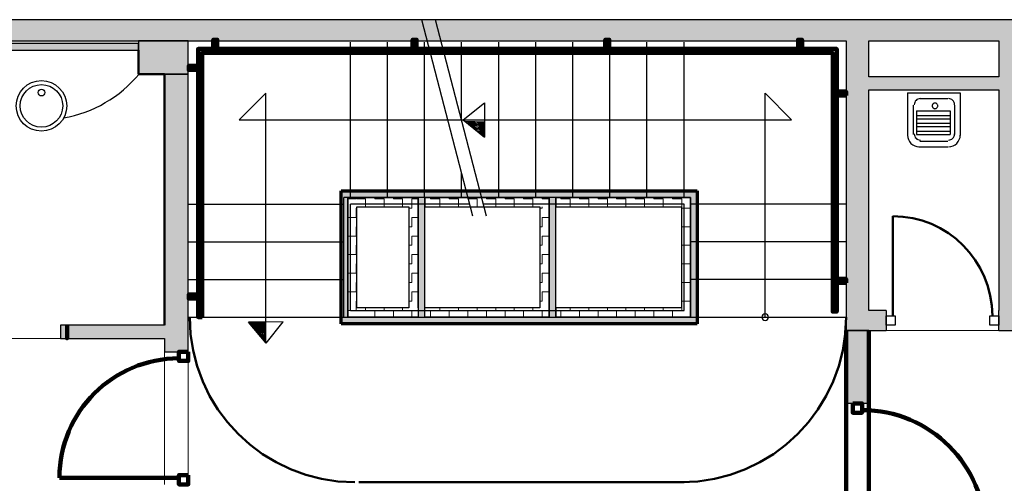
# Model space of a CAD drawing. Header units: metres. Extents: x -1 to 430, y -6 to 34.
# Tile 8 of 11: x 409.56 to 416.97, y 24.74 to 28.23. Entities that reach past the tile are written whole.
import ezdxf

# ---------------------------------------------------------------- set-up
doc = ezdxf.new("R2010")
doc.units = ezdxf.units.M
doc.linetypes.add('CONTINUA', pattern=[0])
doc.linetypes.add('VERDECKT', pattern=[9.525, 6.35, -3.175])
for name, color, linetype, lineweight in [('3D P3 MURS', 7, 'CONTINUA', 25), ('3D P3 MURS NOUS', 7, 'CONTINUA', 25), ('3D P3 PILAR', 7, 'CONTINUA', 25), ('3D PB MURS ASCENSOR TOTAL EDIFICI', 7, 'CONTINUA', 25), ('P3  REVESTIMENT pintat (blau fort)', 7, 'CONTINUA', 25), ('P3 ESCALES 2D', 7, 'CONTINUA', 25), ('P3 MOBLES', 7, 'CONTINUA', 25), ('P3 REVESTIMENT  enguixat i pintat (lila)', 7, 'CONTINUA', 25), ('P3 REVESTIMENT microcement  (blau clara)', 7, 'CONTINUA', 25), ('P3 REVESTIMENT pintat verd (verd)', 7, 'CONTINUA', 25)]:
    doc.layers.add(name, color=color, linetype=linetype, lineweight=lineweight)
pattern_1 = [(180, (-0.14, -0.14), (-0.07, -0.07), [0.07, -0.07]), (270, (-0.14, -0.14), (0.07, -0.07), [0.07, -0.07])]
pattern_2 = [(0, (0.14, 0.14), (0.07, 0.07), [0.07, -0.07]), (90, (0.14, 0.14), (-0.07, 0.07), [0.07, -0.07])]
pattern_3 = [(90, (-0.14, 0.14), (-0.07, 0.07), [0.07, -0.07]), (180, (-0.14, 0.14), (-0.07, -0.07), [0.07, -0.07])]

# ---------------------------------------------------------------- blocks, each defined once
blk = doc.blocks.new('OBJETO_COMPLEJO_0')
at = {"layer": '3D P3 MURS NOUS', "color": 240, "linetype": 'CONTINUA', "lineweight": 140, "transparency": 33554687}
for points in [[(410.9304, 25.9895), (410.9004, 25.9896), (410.9003, 28.0082), (415.7064, 28.0082), (415.7064, 26.0308), (415.6764, 26.0308), (415.6764, 27.9782), (410.9302, 27.9782), (410.9304, 25.9895)], [(411.0148, 28.0082), (411.0148, 28.078), (411.0448, 28.078), (411.0448, 28.0082), (411.0148, 28.0082)], [(412.5148, 28.0082), (412.5148, 28.078), (412.5448, 28.078), (412.5448, 28.0082), (412.5148, 28.0082)], [(413.9648, 28.0082), (413.9648, 28.078), (413.9948, 28.078), (413.9948, 28.0082), (413.9648, 28.0082)], [(415.4148, 28.0082), (415.4148, 28.078), (415.4448, 28.078), (415.4448, 28.0082), (415.4148, 28.0082)], [(410.9003, 27.8505), (410.8306, 27.8505), (410.8306, 27.8805), (410.9003, 27.8805), (410.9003, 27.8505)], [(415.7762, 27.6574), (415.7064, 27.6574), (415.7064, 27.6874), (415.7762, 27.6874), (415.7762, 27.6574)], [(415.7762, 26.2474), (415.7064, 26.2474), (415.7064, 26.2774), (415.7762, 26.2774), (415.7762, 26.2474)], [(410.9004, 26.1296), (410.8307, 26.1296), (410.8307, 26.1596), (410.9004, 26.1596), (410.9004, 26.1296)]]:
    blk.add_lwpolyline(points, close=True, dxfattribs=at)
blk = doc.blocks.new('OBJETO_COMPLEJO_31')
at = {"layer": 'P3 ESCALES 2D', "color": 7, "lineweight": 25, "transparency": 33554687}
for start, end in [(90, 270), (270, 90)]:
    blk.add_arc((415.167, 25.9895), 0.025, start, end, dxfattribs=at)

msp = doc.modelspace()

# ---------------------------------------------------------------- hatches: boundary and pattern name
at = {"layer": '3D P3 MURS', "linetype": 'CONTINUA', "lineweight": 18, "true_color": 0xa0a0a0, "transparency": 33554687}
for points in [[(426.8464, 28.2282), (401.2904, 28.2282), (401.2587, 28.0682), (426.8132, 28.0682)], [(408.987, 27.9995), (410.453, 27.9995), (410.453, 28.0495), (408.987, 28.0495)], [(415.777, 28.0682), (415.777, 25.8895), (415.947, 25.8895), (415.947, 28.0682)], [(417.077, 26.0395), (417.077, 28.0682), (416.927, 28.0682), (416.927, 26.0395)], [(410.827, 25.7295), (410.827, 27.8195), (410.647, 27.8195), (410.647, 25.7295)], [(415.947, 27.6995), (416.927, 27.6995), (416.927, 27.7995), (415.947, 27.7995)], [(416.077, 25.8895), (416.077, 26.0395), (415.947, 26.0395), (415.947, 25.8895)], [(416.927, 25.8895), (417.707, 25.8895), (417.707, 26.0395), (416.927, 26.0395)], [(409.8654, 25.8295), (410.647, 25.8295), (410.647, 25.9295), (409.8654, 25.9295)]]:
    msp.add_hatch(color=253, dxfattribs=at).paths.add_polyline_path(points)
at = {"layer": '3D P3 MURS NOUS', "linetype": 'CONTINUA', "lineweight": 18, "transparency": 33554687}
msp.add_hatch(color=220, dxfattribs=at).paths.add_polyline_path([(415.777, 25.8895), (415.777, 25.3397), (415.947, 25.3397), (415.947, 25.8895)])
at = {"layer": '3D P3 PILAR', "linetype": 'CONTINUA', "lineweight": 18, "transparency": 33554687}
msp.add_hatch(color=9, dxfattribs=at).paths.add_polyline_path([(410.453, 27.8195), (410.827, 27.8195), (410.827, 28.0682), (410.453, 28.0682)])
at = {"layer": '3D PB MURS ASCENSOR TOTAL EDIFICI', "linetype": 'CONTINUA', "lineweight": 18, "transparency": 33554687}
for points in [[(411.9764, 26.9396), (411.9764, 25.9396), (412.0264, 25.9396), (412.0264, 26.9396)], [(413.5914, 26.9396), (412.0264, 26.9396), (412.0264, 26.8896), (413.5914, 26.8896)], [(414.6569, 26.9396), (413.5914, 26.9396), (413.5914, 26.8896), (414.6569, 26.8896)], [(412.6064, 25.9896), (412.6064, 26.8896), (412.5564, 26.8896), (412.5564, 25.9896)], [(413.5914, 25.9896), (413.5914, 26.8896), (413.5414, 26.8896), (413.5414, 25.9896)], [(414.6569, 25.9396), (414.6569, 26.8896), (414.6069, 26.8896), (414.6069, 25.9396)], [(412.0264, 25.9396), (413.5414, 25.9396), (413.5414, 25.9896), (412.0264, 25.9896)], [(413.5414, 25.9396), (414.6069, 25.9396), (414.6069, 25.9896), (413.5414, 25.9896)]]:
    msp.add_hatch(color=40, dxfattribs=at).paths.add_polyline_path(points)
h = msp.add_hatch(dxfattribs=at)
h.set_pattern_fill('TRAMA', color=40, scale=0.07, angle=270, style=0, pattern_type=2)
h.set_pattern_definition([(270, (0.14, -0.14), (0.07, -0.07), [0.07, -0.07]), (360, (0.14, -0.14), (0.07, 0.07), [0.07, -0.07])])
h.paths.add_polyline_path([(412.0264, 26.8896), (412.0264, 25.9896), (412.0964, 25.9896), (412.0964, 26.8896)], flags=0)
h = msp.add_hatch(dxfattribs=at)
h.set_pattern_fill('TRAMA', color=40, scale=0.07, angle=180, style=0, pattern_type=2)
h.set_pattern_definition(pattern_1)
h.paths.add_polyline_path([(412.4864, 26.8896), (412.0964, 26.8896), (412.0964, 26.8196), (412.4864, 26.8196)], flags=0)
h = msp.add_hatch(dxfattribs=at)
h.set_pattern_fill('TRAMA', color=40, scale=0.07, angle=90, style=0, pattern_type=2)
h.set_pattern_definition(pattern_3)
h.paths.add_polyline_path([(412.5564, 25.9896), (412.5564, 26.8896), (412.4864, 26.8896), (412.4864, 25.9896)], flags=0)
h = msp.add_hatch(dxfattribs=at)
h.set_pattern_fill('TRAMA', color=40, scale=0.07, angle=180, style=0, pattern_type=2)
h.set_pattern_definition(pattern_1)
h.paths.add_polyline_path([(413.5414, 26.8896), (412.6064, 26.8896), (412.6064, 26.8196), (413.5414, 26.8196)], flags=0)
h = msp.add_hatch(dxfattribs=at)
h.set_pattern_fill('TRAMA', color=40, scale=0.07, angle=90, style=0, pattern_type=2)
h.set_pattern_definition(pattern_3)
h.paths.add_polyline_path([(413.5414, 25.9896), (413.5414, 26.8196), (413.4714, 26.8196), (413.4714, 25.9896)], flags=0)
h = msp.add_hatch(dxfattribs=at)
h.set_pattern_fill('TRAMA', color=40, scale=0.07, angle=180, style=0, pattern_type=2)
h.set_pattern_definition(pattern_1)
h.paths.add_polyline_path([(414.6069, 26.8896), (413.5914, 26.8896), (413.5914, 26.8196), (414.6069, 26.8196)], flags=0)
h = msp.add_hatch(dxfattribs=at)
h.set_pattern_fill('TRAMA', color=40, scale=0.07, angle=90, style=0, pattern_type=2)
h.set_pattern_definition(pattern_3)
h.paths.add_polyline_path([(414.6069, 25.9896), (414.6069, 26.8196), (414.5369, 26.8196), (414.5369, 25.9896)], flags=0)
h = msp.add_hatch(dxfattribs=at)
h.set_pattern_fill('TRAMA', color=40, scale=0.07, style=0, pattern_type=2)
h.set_pattern_definition(pattern_2)
h.paths.add_polyline_path([(412.4864, 25.9896), (412.4864, 26.0596), (412.0964, 26.0596), (412.0964, 25.9896)], flags=0)
h = msp.add_hatch(dxfattribs=at)
h.set_pattern_fill('TRAMA', color=40, scale=0.07, style=0, pattern_type=2)
h.set_pattern_definition(pattern_2)
h.paths.add_polyline_path([(412.6064, 25.9896), (413.4714, 25.9896), (413.4714, 26.0596), (412.6064, 26.0596)], flags=0)
h = msp.add_hatch(dxfattribs=at)
h.set_pattern_fill('TRAMA', color=40, scale=0.07, style=0, pattern_type=2)
h.set_pattern_definition(pattern_2)
h.paths.add_polyline_path([(413.5914, 25.9896), (414.5369, 25.9896), (414.5369, 26.0596), (413.5914, 26.0596)], flags=0)

# ---------------------------------------------------------------- linework, layer by layer
at = {"layer": '3D P3 MURS', "color": 7, "linetype": 'CONTINUA', "lineweight": 25, "transparency": 33554687}
for p, q in [((426.8464, 28.2282), (401.2904, 28.2282)), ((408.987, 28.0682), (415.777, 28.0682)), ((410.453, 28.0495), (408.987, 28.0495)), ((410.453, 27.9995), (410.453, 28.0495)), ((415.777, 28.0682), (415.777, 25.8895)), ((415.947, 28.0682), (416.927, 28.0682)), ((415.947, 27.7995), (415.947, 28.0682)), ((416.927, 28.0682), (416.927, 27.7995)), ((408.987, 27.9995), (410.453, 27.9995)), ((410.827, 27.8195), (410.647, 27.8195)), ((410.647, 27.8195), (410.647, 25.9295)), ((410.827, 25.7295), (410.827, 27.8195)), ((416.927, 27.7995), (415.947, 27.7995)), ((415.947, 27.6995), (416.927, 27.6995)), ((415.947, 26.0395), (415.947, 27.6995)), ((416.927, 27.6995), (416.927, 26.0395)), ((416.077, 26.0395), (415.947, 26.0395)), ((416.077, 26.0395), (416.077, 25.8895)), ((416.927, 25.8895), (416.927, 26.0395)), ((410.647, 25.9295), (409.8654, 25.9295)), ((409.8654, 25.9295), (409.8654, 25.8295)), ((415.777, 25.8895), (415.947, 25.8895)), ((415.947, 25.8895), (416.077, 25.8895)), ((416.927, 25.8895), (417.707, 25.8895)), ((409.8654, 25.8295), (410.647, 25.8295)), ((410.647, 25.8295), (410.647, 25.7295)), ((410.647, 25.7295), (410.827, 25.7295))]:
    msp.add_line(p, q, dxfattribs=at)
at = {"layer": '3D P3 MURS', "color": 202, "linetype": 'CONTINUA', "lineweight": 50, "transparency": 33554687}
msp.add_line((416.127, 25.9995), (416.127, 26.7495), dxfattribs=at)
at = {"layer": '3D P3 MURS', "color": 7, "linetype": 'CONTINUA', "lineweight": 25, "transparency": 33554687}
for points in [[(416.147, 25.9295), (416.077, 25.9295), (416.077, 25.9995), (416.147, 25.9995), (416.147, 25.9295)], [(416.927, 25.9295), (416.857, 25.9295), (416.857, 25.9995), (416.927, 25.9995), (416.927, 25.9295)]]:
    msp.add_lwpolyline(points, close=True, dxfattribs=at)
at = {"layer": '3D P3 MURS', "color": 202, "linetype": 'CONTINUA', "lineweight": 50, "transparency": 33554687}
msp.add_arc((416.127, 25.9995), 0.75, 0, 90, dxfattribs=at)
at = {"layer": '3D P3 MURS NOUS', "color": 7, "linetype": 'CONTINUA', "lineweight": 25, "transparency": 33554687}
for p, q in [((415.777, 25.8895), (415.777, 25.3397)), ((415.947, 25.8895), (415.777, 25.8895)), ((415.947, 25.3397), (415.947, 25.8895)), ((415.947, 25.3397), (415.777, 25.3397))]:
    msp.add_line(p, q, dxfattribs=at)
at = {"layer": '3D P3 MURS NOUS', "color": 240, "linetype": 'CONTINUA', "lineweight": 140, "transparency": 33554687}
msp.add_line((410.757, 24.7804), (409.858, 24.7804), dxfattribs=at)
for points in [[(409.9154, 25.9295), (409.9154, 25.8795), (409.9154, 25.8295), (409.9154, 25.8795), (409.9154, 25.9295)], [(410.827, 25.7295), (410.827, 25.6595), (410.757, 25.6595), (410.757, 25.7295), (410.827, 25.7295)], [(415.827, 25.3397), (415.827, 25.2697), (415.897, 25.2697), (415.897, 25.3397), (415.827, 25.3397)], [(410.827, 24.8004), (410.827, 24.7304), (410.757, 24.7304), (410.757, 24.8004), (410.827, 24.8004)]]:
    msp.add_lwpolyline(points, close=True, dxfattribs=at)
msp.add_arc((415.897, 24.363), 0.9266, 0, 90, dxfattribs=at)
msp.add_ellipse((410.757, 24.7804), major_axis=(0, -0.899), ratio=1, start_param=3.141593, end_param=4.712389, dxfattribs=at)
at = {"layer": '3D P3 PILAR', "color": 7, "linetype": 'CONTINUA', "lineweight": 25, "transparency": 33554687}
for p, q in [((410.827, 28.0682), (410.453, 28.0682)), ((410.453, 28.0682), (410.453, 27.8195)), ((410.827, 27.8195), (410.827, 28.0682)), ((410.453, 27.8195), (410.827, 27.8195))]:
    msp.add_line(p, q, dxfattribs=at)
at = {"layer": '3D PB MURS ASCENSOR TOTAL EDIFICI', "color": 7, "linetype": 'CONTINUA', "lineweight": 25, "transparency": 33554687}
for p, q in [((411.9764, 26.9396), (411.9764, 25.9396)), ((412.0264, 26.9396), (411.9764, 26.9396)), ((413.5914, 26.9396), (412.0264, 26.9396)), ((414.6569, 26.9396), (413.5914, 26.9396)), ((414.6569, 26.8896), (414.6569, 26.9396)), ((412.0264, 26.8896), (412.0964, 26.8896)), ((412.0264, 26.8896), (412.0264, 25.9896)), ((412.0964, 26.8896), (412.0264, 26.8896)), ((412.0264, 25.9896), (412.0264, 26.8896)), ((412.0964, 26.8896), (412.4864, 26.8896)), ((412.4864, 26.8896), (412.0964, 26.8896)), ((412.0964, 26.8196), (412.4864, 26.8196)), ((412.0964, 26.0596), (412.0964, 26.8196)), ((412.4864, 26.8896), (412.5564, 26.8896)), ((412.5564, 26.8896), (412.4864, 26.8896)), ((412.4864, 26.8196), (412.4864, 26.0596)), ((412.5564, 26.8896), (412.5564, 26.0596)), ((412.5564, 26.0596), (412.5564, 26.8896)), ((412.6064, 26.8896), (413.5414, 26.8896)), ((413.5414, 26.8896), (412.6064, 26.8896)), ((412.6064, 26.8896), (412.6064, 26.8196)), ((412.6064, 26.8196), (412.6064, 26.8896)), ((412.6064, 26.8196), (413.4714, 26.8196)), ((412.6064, 26.0596), (412.6064, 26.8196)), ((413.4714, 26.8196), (413.4714, 26.0596)), ((413.5414, 26.8196), (413.5414, 26.8896)), ((413.5414, 26.8896), (413.5414, 26.8196)), ((413.5414, 26.8196), (413.5414, 25.9896)), ((413.5414, 25.9896), (413.5414, 26.8196)), ((413.5914, 26.8896), (414.6069, 26.8896)), ((414.6069, 26.8896), (413.5914, 26.8896)), ((413.5914, 26.8896), (413.5914, 26.8196)), ((413.5914, 26.8196), (413.5914, 26.8896)), ((413.5914, 26.8196), (414.5369, 26.8196)), ((413.5914, 26.0596), (413.5914, 26.8196)), ((414.5369, 26.8196), (414.5369, 26.0596)), ((414.6069, 26.8196), (414.6069, 26.8896)), ((414.6069, 26.8896), (414.6069, 26.8196)), ((414.6069, 25.9896), (414.6069, 26.8196)), ((414.6069, 26.8196), (414.6069, 25.9896)), ((414.6569, 25.9396), (414.6569, 26.8896)), ((412.4864, 26.0596), (412.0964, 26.0596)), ((412.5564, 26.0596), (412.5564, 25.9896)), ((413.4714, 26.0596), (412.6064, 26.0596)), ((412.6064, 25.9896), (412.6064, 26.0596)), ((414.5369, 26.0596), (413.5914, 26.0596)), ((413.5914, 26.0596), (413.5914, 25.9896)), ((413.5914, 25.9896), (413.5914, 26.0596)), ((411.9764, 25.9396), (412.0264, 25.9396)), ((412.0264, 25.9896), (412.0964, 25.9896)), ((412.0964, 25.9896), (412.0264, 25.9896)), ((412.0264, 25.9396), (413.4714, 25.9396)), ((412.0964, 25.9896), (412.4864, 25.9896)), ((412.4864, 25.9896), (412.0964, 25.9896)), ((412.4864, 25.9896), (412.5564, 25.9896)), ((412.5564, 25.9896), (412.4864, 25.9896)), ((412.6064, 25.9896), (413.4714, 25.9896)), ((413.4714, 25.9896), (412.6064, 25.9896)), ((413.5414, 25.9896), (413.4714, 25.9896)), ((413.4714, 25.9396), (413.5414, 25.9396)), ((413.5414, 25.9396), (414.6069, 25.9396)), ((413.5914, 25.9896), (414.5369, 25.9896)), ((414.5369, 25.9896), (413.5914, 25.9896)), ((414.5369, 25.9896), (414.6069, 25.9896)), ((414.6069, 25.9896), (414.5369, 25.9896)), ((414.6069, 25.9396), (414.6569, 25.9396))]:
    msp.add_line(p, q, dxfattribs=at)
at = {"layer": 'P3  REVESTIMENT pintat (blau fort)', "color": 180, "linetype": 'CONTINUA', "lineweight": 13, "transparency": 33554687}
for p, q in [((410.827, 25.7295), (410.827, 28.0682)), ((410.827, 28.0682), (415.777, 28.0682)), ((415.777, 28.0682), (415.777, 25.8895)), ((416.077, 25.8895), (415.947, 25.8895)), ((417.707, 25.8895), (416.927, 25.8895)), ((409.8654, 25.8295), (410.647, 25.8295)), ((410.647, 25.8295), (410.647, 25.7295))]:
    msp.add_line(p, q, dxfattribs=at)
at = {"layer": 'P3  REVESTIMENT pintat (blau fort)', "color": 180, "linetype": 'VERDECKT', "lineweight": 13, "transparency": 33554687}
for p, q in [((416.927, 25.8895), (416.077, 25.8895)), ((409.0654, 25.8295), (409.8654, 25.8295)), ((410.647, 25.7295), (410.647, 24.7295)), ((410.827, 24.7295), (410.827, 25.7295))]:
    msp.add_line(p, q, dxfattribs=at)
at = {"layer": 'P3 ESCALES 2D', "color": 7, "lineweight": 25, "transparency": 33554687}
for p, q in [((412.9668, 26.7495), (412.5843, 28.2285)), ((413.0701, 26.7495), (412.6876, 28.2285)), ((412.047, 26.8895), (412.047, 28.0595)), ((412.3259, 26.8895), (412.3259, 28.0595)), ((412.6048, 26.8895), (412.6048, 28.0595)), ((412.8837, 27.4702), (412.8837, 28.0595)), ((413.1625, 26.8895), (413.1625, 28.0595)), ((413.4414, 26.8895), (413.4414, 28.0595)), ((413.7203, 26.8895), (413.7203, 28.0595)), ((413.9992, 26.8895), (413.9992, 28.0595)), ((414.2781, 26.8895), (414.2781, 28.0595)), ((414.557, 26.8895), (414.557, 28.0595)), ((411.2108, 27.4745), (411.4108, 27.6745)), ((411.4108, 25.7946), (411.4108, 27.6745)), ((415.167, 27.6745), (415.367, 27.4745)), ((415.167, 25.9895), (415.167, 27.6745)), ((416.2385, 27.6767), (416.6355, 27.6767)), ((416.2385, 27.6767), (416.2385, 27.3559)), ((416.3314, 27.6345), (416.5426, 27.6345)), ((416.6355, 27.6767), (416.6355, 27.3559)), ((412.8955, 27.4745), (413.057, 27.6032)), ((413.057, 27.6032), (413.055, 27.3433)), ((416.2807, 27.5838), (416.2807, 27.3643)), ((416.5933, 27.5838), (416.5933, 27.3643)), ((416.3061, 27.5416), (416.3061, 27.3643)), ((416.3061, 27.5416), (416.5595, 27.5416)), ((416.3061, 27.5078), (416.5595, 27.5078)), ((416.5595, 27.5416), (416.5595, 27.3643)), ((411.2108, 27.4745), (415.367, 27.4745)), ((412.8955, 27.4745), (413.055, 27.3433)), ((416.3061, 27.4825), (416.5595, 27.4825)), ((416.3061, 27.4488), (416.5595, 27.4488)), ((416.3061, 27.4234), (416.5595, 27.4234)), ((416.3061, 27.3897), (416.5595, 27.3897)), ((416.3061, 27.3643), (416.5595, 27.3643)), ((416.3229, 27.2715), (416.5426, 27.2715)), ((416.3314, 27.3137), (416.5426, 27.3137)), ((412.8837, 26.8895), (412.8837, 27.0708)), ((410.827, 26.8395), (411.997, 26.8395)), ((412.9306, 26.8895), (411.997, 26.8895)), ((411.997, 25.9895), (411.997, 26.8895)), ((412.9435, 26.8395), (412.047, 26.8395)), ((412.047, 26.0395), (412.047, 26.8395)), ((414.607, 26.8895), (413.0338, 26.8895)), ((414.557, 26.8395), (413.0468, 26.8395)), ((414.557, 26.0395), (414.557, 26.8395)), ((414.607, 25.9895), (414.607, 26.8895)), ((415.777, 26.8395), (414.607, 26.8395)), ((410.827, 26.5561), (411.997, 26.5561)), ((415.777, 26.5561), (414.607, 26.5561)), ((410.827, 26.2728), (411.997, 26.2728)), ((415.777, 26.2728), (414.607, 26.2728)), ((412.047, 26.0395), (414.557, 26.0395)), ((410.827, 25.9895), (415.777, 25.9895)), ((411.5407, 25.9546), (411.2809, 25.9527)), ((411.412, 25.7932), (411.2809, 25.9527)), ((411.412, 25.7932), (411.5407, 25.9546))]:
    msp.add_line(p, q, dxfattribs=at)
for points in [[(416.3356, 27.6345), (416.3263, 27.6335), (416.3175, 27.6308), (416.3096, 27.6266), (416.3028, 27.6209), (416.2971, 27.614), (416.2928, 27.6061), (416.2901, 27.5974), (416.2892, 27.5881)], [(416.5933, 27.5881), (416.5923, 27.5974), (416.5896, 27.6061), (416.5853, 27.614), (416.5797, 27.6209), (416.5728, 27.6266), (416.5649, 27.6308), (416.5562, 27.6335), (416.5468, 27.6345)], [(416.2385, 27.3601), (416.2403, 27.3422), (416.2454, 27.3256), (416.2536, 27.3105), (416.2645, 27.2974), (416.2776, 27.2866), (416.2926, 27.2784), (416.3093, 27.2733), (416.3272, 27.2715)], [(416.2892, 27.3686), (416.2901, 27.3592), (416.2928, 27.3505), (416.2971, 27.3426), (416.3028, 27.3357), (416.3096, 27.3301), (416.3175, 27.3258), (416.3263, 27.3231), (416.3356, 27.3221)], [(416.5468, 27.3221), (416.5562, 27.3231), (416.5649, 27.3258), (416.5728, 27.3301), (416.5797, 27.3357), (416.5853, 27.3426), (416.5896, 27.3505), (416.5923, 27.3592), (416.5933, 27.3686)], [(416.5468, 27.2715), (416.5647, 27.2733), (416.5813, 27.2784), (416.5964, 27.2866), (416.6095, 27.2974), (416.6203, 27.3105), (416.6285, 27.3256), (416.6337, 27.3422), (416.6355, 27.3601)]]:
    msp.add_lwpolyline(points, dxfattribs=at)
msp.add_lwpolyline([(416.4666, 27.5796), (416.4661, 27.5839), (416.4649, 27.5878), (416.4629, 27.5914), (416.4604, 27.5945), (416.4572, 27.5971), (416.4537, 27.5991), (416.4497, 27.6003), (416.4454, 27.6007), (416.4412, 27.6003), (416.4372, 27.5991), (416.4336, 27.5971), (416.4305, 27.5945), (416.4279, 27.5914), (416.426, 27.5878), (416.4247, 27.5839), (416.4243, 27.5796), (416.4247, 27.5754), (416.426, 27.5714), (416.4279, 27.5678), (416.4305, 27.5647), (416.4336, 27.5621), (416.4372, 27.5602), (416.4412, 27.5589), (416.4454, 27.5585), (416.4497, 27.5589), (416.4537, 27.5602), (416.4572, 27.5621), (416.4604, 27.5647), (416.4629, 27.5678), (416.4649, 27.5714), (416.4661, 27.5754), (416.4666, 27.5796)], close=True, dxfattribs=at)
at = {"layer": 'P3 ESCALES 2D', "color": 7, "linetype": 'CONTINUA', "lineweight": 25, "transparency": 33554687}
for centre, radius in [((409.722, 27.5795), 0.19), ((409.722, 27.5795), 0.16), ((409.722, 27.6795), 0.025)]:
    msp.add_circle(centre, radius, dxfattribs=at)
at = {"layer": 'P3 ESCALES 2D', "color": 7, "lineweight": 25, "transparency": 33554687}
for centre, radius, start, end in [((409.722, 28.4293), 0.955, 280.07356, 320.31899), ((413.2349, 35.5967), 8.1393, 267.70046, 268.73965), ((413.2349, 35.5967), 8.1493, 267.79325, 268.74067), ((413.2349, 35.5967), 8.1593, 267.88561, 268.7417), ((413.2349, 35.5967), 8.1693, 267.97755, 268.74272), ((413.2349, 35.5967), 8.1793, 268.06907, 268.74373), ((413.2349, 35.5967), 8.1893, 268.16019, 268.74475), ((413.2349, 35.5967), 8.1993, 268.25089, 268.74576), ((413.2349, 35.5967), 8.2093, 268.34119, 268.74677), ((413.2349, 35.5967), 8.2193, 268.43108, 268.74777), ((413.2349, 35.5967), 8.2293, 268.52057, 268.74878), ((413.2349, 35.5967), 8.2393, 268.60967, 268.74978), ((413.2349, 35.5967), 8.2493, 268.69838, 268.75078), ((419.5342, 26.1326), 8.2493, 181.24922, 181.30162), ((419.5342, 26.1326), 8.2393, 181.25022, 181.39033), ((419.5342, 26.1326), 8.2293, 181.25122, 181.47943), ((419.5342, 26.1326), 8.2193, 181.25223, 181.56892), ((419.5342, 26.1326), 8.2093, 181.25323, 181.65881), ((419.5342, 26.1326), 8.1993, 181.25424, 181.74911), ((419.5342, 26.1326), 8.1893, 181.25525, 181.83981), ((419.5342, 26.1326), 8.1793, 181.25627, 181.93093), ((419.5342, 26.1326), 8.1693, 181.25728, 182.02245), ((419.5342, 26.1326), 8.1593, 181.2583, 182.11439), ((419.5342, 26.1326), 8.1493, 181.25933, 182.20675), ((419.5342, 26.1326), 8.1393, 181.26035, 182.29954)]:
    msp.add_arc(centre, radius, start, end, dxfattribs=at)
at = {"layer": 'P3 MOBLES', "color": 202, "linetype": 'VERDECKT', "lineweight": 50, "transparency": 33554687}
msp.add_line((412.1095, 24.7468), (414.5592, 24.7468), dxfattribs=at)
for centre, start, end in [((412.0795, 25.9886), 180, 270), ((414.5352, 25.9886), 270, 0)]:
    msp.add_arc(centre, 1.2418, start, end, dxfattribs=at)
at = {"layer": 'P3 REVESTIMENT  enguixat i pintat (lila)', "color": 220, "linetype": 'CONTINUA', "lineweight": 100, "transparency": 33554687}
for p, q in [((415.777, 25.8895), (415.777, 25.3397)), ((415.947, 25.8895), (415.947, 25.3397))]:
    msp.add_line(p, q, dxfattribs=at)
at = {"layer": 'P3 REVESTIMENT  enguixat i pintat (lila)', "color": 220, "linetype": 'VERDECKT', "lineweight": 100, "transparency": 33554687}
for p, q in [((415.777, 25.3397), (415.777, 24.3095)), ((415.947, 25.3397), (415.947, 24.3095))]:
    msp.add_line(p, q, dxfattribs=at)
at = {"layer": 'P3 REVESTIMENT microcement  (blau clara)', "color": 4, "linetype": 'CONTINUA', "lineweight": 50, "transparency": 33554687}
for p, q in [((410.453, 27.9995), (410.453, 27.8195)), ((410.453, 27.8195), (410.647, 27.8195)), ((410.647, 27.8195), (410.647, 25.9295))]:
    msp.add_line(p, q, dxfattribs=at)
at = {"layer": 'P3 REVESTIMENT pintat verd (verd)', "color": 100, "linetype": 'CONTINUA', "lineweight": 70, "transparency": 33554687}
for p, q in [((411.9764, 25.9396), (411.9764, 26.9396)), ((411.9764, 26.9396), (414.6569, 26.9396)), ((414.6569, 26.9396), (414.6569, 25.9396)), ((414.6569, 25.9396), (411.9764, 25.9396))]:
    msp.add_line(p, q, dxfattribs=at)

# ---------------------------------------------------------------- block references
at = {"layer": '3D P3 MURS NOUS', "color": 240, "linetype": 'CONTINUA', "lineweight": 140, "transparency": 33554687}
msp.add_blockref('OBJETO_COMPLEJO_0', (0, 0), dxfattribs=at)
at = {"layer": 'P3 ESCALES 2D', "color": 7, "lineweight": 25, "transparency": 33554687}
msp.add_blockref('OBJETO_COMPLEJO_31', (0, 0), dxfattribs=at)

doc.saveas('drawing.dxf')
